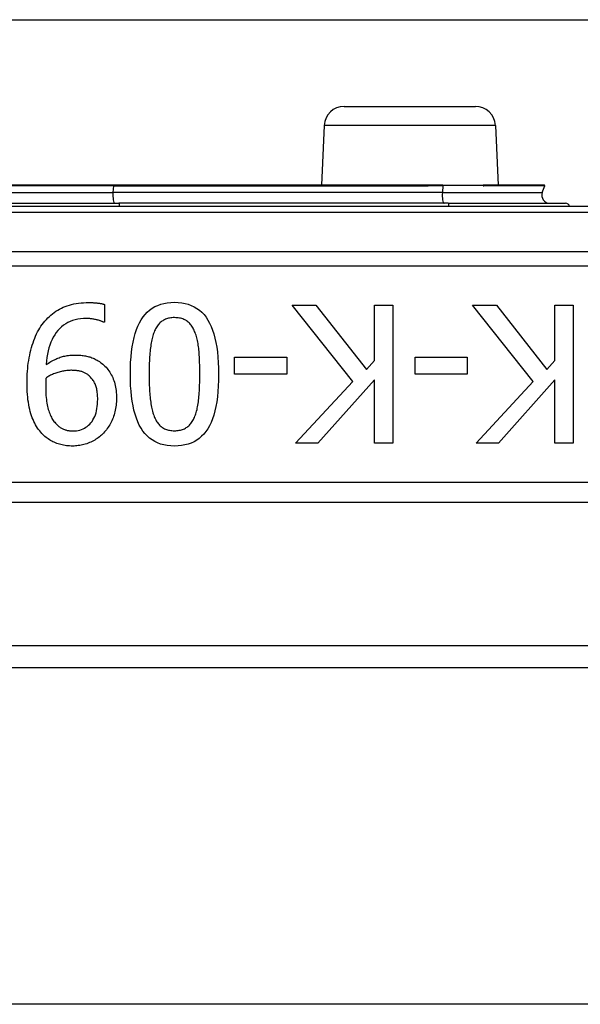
# Model space of a CAD drawing. Header units: inches. Extents: x 17 to 570, y 51 to 268.
# Tile 91 of 211: x 98.384 to 98.943, y 148.365 to 149.348. Entities that reach past the tile are written whole.
import ezdxf

# ---------------------------------------------------------------- set-up
doc = ezdxf.new("R2010")
doc.units = ezdxf.units.IN
doc.header["$MEASUREMENT"] = 0
doc.layers.add('Visible Edges(ANSI)', color=7, linetype='Continuous', lineweight=25)
doc.layers.add('Visible Tangent Edges(ANSI)', color=7, linetype='Continuous', lineweight=25)

msp = doc.modelspace()

# ---------------------------------------------------------------- linework, layer by layer
at = {"layer": 'Visible Edges(ANSI)'}
for p, q in [((78.00553, 149.34812), (135.94153, 149.34812)), ((98.70754, 149.26162), (98.83852, 149.26162)), ((98.68756, 149.24249), (98.68496, 149.18279)), ((98.8585, 149.24249), (98.86111, 149.18279)), ((98.47719, 149.18279), (98.36887, 149.18279)), ((98.78762, 149.18279), (98.47719, 149.18279)), ((98.79332, 149.18279), (98.78762, 149.18279)), ((98.80613, 149.18279), (98.79332, 149.18279)), ((98.80613, 149.18279), (98.84614, 149.18279)), ((98.84675, 149.18279), (98.84614, 149.18279)), ((98.90744, 149.18279), (98.84675, 149.18279)), ((98.90533, 149.17544), (98.90781, 149.18227)), ((99.36413, 149.16162), (97.48194, 149.16162)), ((98.36368, 149.16487), (98.48239, 149.16487)), ((98.81126, 149.16487), (98.48239, 149.16487)), ((98.81126, 149.16487), (98.9286, 149.16487)), ((98.4682, 149.06384), (98.4682, 149.04608)), ((98.71599, 148.98679), (98.65558, 149.06306)), ((98.65558, 149.06306), (98.67936, 149.06306)), ((98.67936, 149.06306), (98.72972, 148.99896)), ((98.73776, 149.06306), (98.75608, 149.06306)), ((98.73776, 149.008), (98.73776, 149.06306)), ((98.75608, 149.06306), (98.75608, 148.92526)), ((98.89622, 148.98679), (98.8358, 149.06306)), ((98.8358, 149.06306), (98.85959, 149.06306)), ((98.85959, 149.06306), (98.90995, 148.99896)), ((98.91799, 149.06306), (98.9363, 149.06306)), ((98.91799, 149.008), (98.91799, 149.06306)), ((98.9363, 149.06306), (98.9363, 148.92526)), ((98.4682, 149.04608), (98.46731, 149.04608)), ((98.59807, 148.99438), (98.59807, 149.01113)), ((98.59807, 149.01113), (98.65022, 149.01113)), ((98.65022, 149.01113), (98.65022, 148.99438)), ((98.72972, 148.99896), (98.73776, 149.008)), ((98.7783, 148.99438), (98.7783, 149.01113)), ((98.7783, 149.01113), (98.83044, 149.01113)), ((98.83044, 149.01113), (98.83044, 148.99438)), ((98.90995, 148.99896), (98.91799, 149.008)), ((98.65022, 148.99438), (98.59807, 148.99438)), ((98.83044, 148.99438), (98.7783, 148.99438)), ((98.65893, 148.92526), (98.71599, 148.98679)), ((98.73776, 148.98857), (98.68126, 148.92526)), ((98.73776, 148.92526), (98.73776, 148.98857)), ((98.83915, 148.92526), (98.89622, 148.98679)), ((98.91799, 148.98857), (98.86149, 148.92526)), ((98.91799, 148.92526), (98.91799, 148.98857)), ((98.68126, 148.92526), (98.65893, 148.92526)), ((98.75608, 148.92526), (98.73776, 148.92526)), ((98.86149, 148.92526), (98.83915, 148.92526)), ((98.9363, 148.92526), (98.91799, 148.92526)), ((97.67303, 148.86635), (99.17303, 148.86635)), ((99.05295, 148.72312), (97.79311, 148.72312)), ((99.03853, 148.70112), (97.80753, 148.70112)), ((99.03853, 148.36512), (97.80753, 148.36512))]:
    msp.add_line(p, q, dxfattribs=at)
at = {"layer": 'Visible Edges(ANSI)', "flags": 128}
for points in [[(98.406, 149.04374), (98.40735, 149.04549), (98.40874, 149.04717), (98.41017, 149.04878), (98.41165, 149.05032), (98.41317, 149.05179), (98.41474, 149.05319), (98.41636, 149.05452), (98.41801, 149.05577), (98.41972, 149.05696), (98.42147, 149.05808), (98.42326, 149.05912), (98.4251, 149.0601), (98.427, 149.061), (98.42896, 149.06182), (98.431, 149.06256), (98.43311, 149.06323), (98.4353, 149.06382), (98.43755, 149.06433), (98.43987, 149.06476), (98.44227, 149.06511), (98.44474, 149.06538), (98.44728, 149.06558), (98.44989, 149.0657), (98.45257, 149.06574)], [(98.45257, 149.06574), (98.45319, 149.06573), (98.45381, 149.06572), (98.45444, 149.06571), (98.45508, 149.06569), (98.45573, 149.06567), (98.45638, 149.06564), (98.45704, 149.0656), (98.4577, 149.06556), (98.45838, 149.06552), (98.45906, 149.06546), (98.45975, 149.06541), (98.46044, 149.06534), (98.46113, 149.06527), (98.46182, 149.06519), (98.4625, 149.0651), (98.46316, 149.065), (98.46382, 149.06489), (98.46447, 149.06477), (98.46512, 149.06464), (98.46575, 149.0645), (98.46638, 149.06435), (98.46699, 149.06419), (98.4676, 149.06402), (98.4682, 149.06384)], [(98.494, 148.99416), (98.49407, 149.0002), (98.4943, 149.00597), (98.49467, 149.01146), (98.49519, 149.01668), (98.49587, 149.02163), (98.49669, 149.0263), (98.49766, 149.0307), (98.49879, 149.03483), (98.50006, 149.03868), (98.50148, 149.04226), (98.50305, 149.04556), (98.50477, 149.04859), (98.50665, 149.05137), (98.50869, 149.0539), (98.51089, 149.05619), (98.51325, 149.05824), (98.51578, 149.06005), (98.51846, 149.06162), (98.52131, 149.06294), (98.52433, 149.06403), (98.5275, 149.06487), (98.53083, 149.06548), (98.53433, 149.06584), (98.53799, 149.06596)], [(98.53799, 149.06596), (98.5417, 149.06584), (98.54525, 149.06547), (98.54862, 149.06485), (98.55183, 149.06399), (98.55487, 149.06289), (98.55774, 149.06153), (98.56045, 149.05994), (98.56298, 149.05809), (98.56535, 149.056), (98.56754, 149.05367), (98.56957, 149.05109), (98.57144, 149.04826), (98.57314, 149.04518), (98.57469, 149.04184), (98.5761, 149.03825), (98.57736, 149.03439), (98.57847, 149.03028), (98.57943, 149.02591), (98.58025, 149.02128), (98.58092, 149.0164), (98.58143, 149.01125), (98.5818, 149.00585), (98.58203, 149.00019), (98.5821, 148.99427)], [(98.39082, 148.98589), (98.39084, 148.98873), (98.39092, 148.99154), (98.39106, 148.99433), (98.39125, 148.99709), (98.39149, 148.99982), (98.39178, 149.00253), (98.39213, 149.00522), (98.39253, 149.00788), (98.39298, 149.01052), (98.39349, 149.01313), (98.39405, 149.01572), (98.39467, 149.01828), (98.39534, 149.02079), (98.39605, 149.02323), (98.39682, 149.02561), (98.39764, 149.02791), (98.39851, 149.03013), (98.39943, 149.03229), (98.4004, 149.03438), (98.40142, 149.03639), (98.40249, 149.03834), (98.40361, 149.04021), (98.40478, 149.04201), (98.406, 149.04374)], [(98.45011, 149.04977), (98.44715, 149.04968), (98.4443, 149.04944), (98.44155, 149.04902), (98.43891, 149.04844), (98.43638, 149.04769), (98.43396, 149.04678), (98.43165, 149.0457), (98.42944, 149.04446), (98.42734, 149.04305), (98.42535, 149.04147), (98.42347, 149.03973), (98.42169, 149.03782), (98.42003, 149.03576), (98.4185, 149.03355), (98.41708, 149.03121), (98.41579, 149.02872), (98.41463, 149.0261), (98.41358, 149.02333), (98.41266, 149.02042), (98.41187, 149.01737), (98.41119, 149.01418), (98.41064, 149.01085), (98.41022, 149.00738), (98.40991, 149.00376)], [(98.46731, 149.04608), (98.4669, 149.0463), (98.46646, 149.04652), (98.46598, 149.04674), (98.46546, 149.04696), (98.46491, 149.04717), (98.46432, 149.04738), (98.4637, 149.04759), (98.46304, 149.04779), (98.46235, 149.048), (98.46162, 149.0482), (98.46085, 149.0484), (98.46005, 149.04859), (98.45923, 149.04878), (98.45841, 149.04895), (98.45759, 149.04911), (98.45676, 149.04925), (98.45594, 149.04937), (98.45511, 149.04947), (98.45428, 149.04956), (98.45345, 149.04964), (98.45262, 149.04969), (98.45178, 149.04973), (98.45095, 149.04976), (98.45011, 149.04977)], [(98.53799, 149.05066), (98.53675, 149.05064), (98.53553, 149.05056), (98.53436, 149.05043), (98.53322, 149.05026), (98.53212, 149.05003), (98.53106, 149.04975), (98.53003, 149.04943), (98.52903, 149.04905), (98.52808, 149.04862), (98.52716, 149.04814), (98.52628, 149.04761), (98.52543, 149.04703), (98.52462, 149.0464), (98.52383, 149.04572), (98.52308, 149.04499), (98.52236, 149.04421), (98.52167, 149.04338), (98.52101, 149.0425), (98.52037, 149.04156), (98.51977, 149.04058), (98.5192, 149.03955), (98.51866, 149.03846), (98.51815, 149.03733), (98.51767, 149.03614)], [(98.55865, 149.03581), (98.55819, 149.03698), (98.55769, 149.0381), (98.55717, 149.03918), (98.55661, 149.04021), (98.55602, 149.04119), (98.5554, 149.04213), (98.55474, 149.04303), (98.55406, 149.04387), (98.55334, 149.04468), (98.55259, 149.04543), (98.55181, 149.04614), (98.551, 149.04681), (98.55015, 149.04742), (98.54926, 149.04799), (98.54832, 149.04849), (98.54735, 149.04895), (98.54633, 149.04935), (98.54526, 149.0497), (98.54416, 149.04999), (98.54301, 149.05023), (98.54182, 149.05042), (98.54059, 149.05055), (98.53931, 149.05063), (98.53799, 149.05066)], [(98.51767, 149.03614), (98.51723, 149.03498), (98.51682, 149.03377), (98.51643, 149.03251), (98.51606, 149.03119), (98.51571, 149.02983), (98.51538, 149.02841), (98.51507, 149.02694), (98.51479, 149.02542), (98.51453, 149.02385), (98.51429, 149.02223), (98.51407, 149.02056), (98.51387, 149.01884), (98.51369, 149.01706), (98.51353, 149.01523), (98.51338, 149.01336), (98.51325, 149.01143), (98.51314, 149.00945), (98.51304, 149.00742), (98.51295, 149.00534), (98.51288, 149.0032), (98.51283, 149.00102), (98.51279, 148.99878), (98.51276, 148.9965), (98.51276, 148.99416)], [(98.56334, 148.99427), (98.56333, 148.99666), (98.56332, 148.99898), (98.56328, 149.00123), (98.56324, 149.00341), (98.56319, 149.00553), (98.56312, 149.00759), (98.56304, 149.00957), (98.56294, 149.01149), (98.56284, 149.01334), (98.56272, 149.01513), (98.56259, 149.01685), (98.56245, 149.0185), (98.56228, 149.02011), (98.56209, 149.02168), (98.56187, 149.02323), (98.56163, 149.02474), (98.56135, 149.02623), (98.56105, 149.02769), (98.56072, 149.02911), (98.56036, 149.03051), (98.55998, 149.03188), (98.55956, 149.03322), (98.55912, 149.03453), (98.55865, 149.03581)], [(98.40991, 149.00376), (98.41114, 149.00458), (98.41235, 149.00536), (98.41356, 149.0061), (98.41475, 149.00681), (98.41594, 149.00747), (98.41711, 149.0081), (98.41828, 149.00869), (98.41944, 149.00925), (98.42059, 149.00976), (98.42173, 149.01024), (98.42286, 149.01067), (98.42398, 149.01108), (98.42511, 149.01144), (98.42625, 149.01177), (98.42741, 149.01208), (98.42858, 149.01235), (98.42978, 149.01259), (98.43099, 149.01279), (98.43222, 149.01297), (98.43346, 149.01311), (98.43472, 149.01322), (98.436, 149.0133), (98.4373, 149.01335), (98.43861, 149.01336)], [(98.43861, 149.01336), (98.43987, 149.01335), (98.44111, 149.01332), (98.44233, 149.01326), (98.44353, 149.01318), (98.44471, 149.01307), (98.44588, 149.01295), (98.44703, 149.01279), (98.44816, 149.01262), (98.44928, 149.01242), (98.45037, 149.0122), (98.45145, 149.01196), (98.45251, 149.01169), (98.45356, 149.01139), (98.45462, 149.01104), (98.45567, 149.01066), (98.45672, 149.01023), (98.45778, 149.00975), (98.45884, 149.00923), (98.45989, 149.00867), (98.46095, 149.00807), (98.46201, 149.00742), (98.46307, 149.00673), (98.46413, 149.00599), (98.46519, 149.00521)], [(98.46519, 149.00521), (98.46639, 149.00424), (98.46754, 149.00323), (98.46865, 149.00218), (98.4697, 149.00109), (98.47071, 148.99995), (98.47166, 148.99878), (98.47257, 148.99756), (98.47342, 148.9963), (98.47423, 148.99501), (98.47499, 148.99367), (98.4757, 148.99229), (98.47635, 148.99086), (98.47696, 148.9894), (98.47751, 148.98788), (98.47801, 148.98632), (98.47846, 148.9847), (98.47886, 148.98304), (98.4792, 148.98133), (98.47949, 148.97957), (98.47973, 148.97776), (98.47991, 148.9759), (98.48004, 148.974), (98.48012, 148.97204), (98.48015, 148.97004)], [(98.43448, 148.99807), (98.43349, 148.99805), (98.43248, 148.99801), (98.43146, 148.99794), (98.43043, 148.99784), (98.42939, 148.99771), (98.42834, 148.99755), (98.42727, 148.99736), (98.42619, 148.99715), (98.4251, 148.9969), (98.42399, 148.99663), (98.42288, 148.99633), (98.42175, 148.996), (98.42062, 148.99565), (98.41952, 148.99527), (98.41845, 148.99488), (98.41739, 148.99447), (98.41636, 148.99404), (98.41536, 148.99359), (98.41437, 148.99312), (98.41341, 148.99263), (98.41247, 148.99212), (98.41156, 148.99159), (98.41067, 148.99104), (98.4098, 148.99047)], [(98.45201, 148.99326), (98.45141, 148.99373), (98.4508, 148.99418), (98.45017, 148.99459), (98.44953, 148.99498), (98.44889, 148.99534), (98.44823, 148.99568), (98.44756, 148.99599), (98.44687, 148.99627), (98.44618, 148.99652), (98.44547, 148.99675), (98.44476, 148.99695), (98.44403, 148.99712), (98.44329, 148.99727), (98.44254, 148.99741), (98.44178, 148.99753), (98.441, 148.99764), (98.44022, 148.99774), (98.43943, 148.99783), (98.43863, 148.9979), (98.43782, 148.99796), (98.437, 148.99801), (98.43617, 148.99804), (98.43533, 148.99806), (98.43448, 148.99807)], [(98.53799, 148.92247), (98.5343, 148.92259), (98.53077, 148.92296), (98.52741, 148.92359), (98.52421, 148.92445), (98.52119, 148.92557), (98.51833, 148.92694), (98.51563, 148.92855), (98.5131, 148.93041), (98.51074, 148.93252), (98.50855, 148.93488), (98.50652, 148.93748), (98.50466, 148.94034), (98.50296, 148.94344), (98.5014, 148.94679), (98.49999, 148.9504), (98.49874, 148.95426), (98.49762, 148.95836), (98.49666, 148.96272), (98.49585, 148.96733), (98.49518, 148.9722), (98.49466, 148.97731), (98.49429, 148.98268), (98.49407, 148.98829), (98.494, 148.99416)], [(98.51276, 148.99416), (98.51276, 148.99182), (98.51279, 148.98953), (98.51283, 148.9873), (98.51288, 148.98512), (98.51295, 148.98299), (98.51304, 148.98091), (98.51314, 148.97889), (98.51325, 148.97691), (98.51338, 148.97499), (98.51353, 148.97312), (98.51369, 148.9713), (98.51387, 148.96954), (98.51407, 148.96782), (98.51429, 148.96615), (98.51454, 148.96453), (98.5148, 148.96295), (98.51509, 148.96143), (98.51541, 148.95995), (98.51575, 148.95851), (98.51611, 148.95713), (98.51649, 148.95579), (98.5169, 148.9545), (98.51733, 148.95326), (98.51778, 148.95206)], [(98.5821, 148.99427), (98.58203, 148.98819), (98.5818, 148.98239), (98.58143, 148.97687), (98.5809, 148.97163), (98.58023, 148.96667), (98.57941, 148.96198), (98.57843, 148.95758), (98.57731, 148.95345), (98.57604, 148.9496), (98.57462, 148.94603), (98.57305, 148.94274), (98.57132, 148.93972), (98.56945, 148.93697), (98.56741, 148.93445), (98.5652, 148.93217), (98.56283, 148.93014), (98.5603, 148.92834), (98.5576, 148.92678), (98.55474, 148.92546), (98.55172, 148.92439), (98.54853, 148.92355), (98.54518, 148.92295), (98.54167, 148.92259), (98.53799, 148.92247)], [(98.55854, 148.95228), (98.55899, 148.95348), (98.55942, 148.95473), (98.55982, 148.95603), (98.5602, 148.95738), (98.56055, 148.95879), (98.56088, 148.96024), (98.56119, 148.96174), (98.56147, 148.9633), (98.56172, 148.96491), (98.56195, 148.96657), (98.56216, 148.96828), (98.56234, 148.97004), (98.5625, 148.97184), (98.56264, 148.97369), (98.56278, 148.97557), (98.56289, 148.97749), (98.563, 148.97946), (98.56309, 148.98146), (98.56317, 148.98349), (98.56323, 148.98557), (98.56328, 148.98769), (98.56331, 148.98984), (98.56333, 148.99204), (98.56334, 148.99427)], [(98.40578, 148.93486), (98.40461, 148.93616), (98.40349, 148.93752), (98.40241, 148.93895), (98.40138, 148.94045), (98.40039, 148.94201), (98.39944, 148.94363), (98.39854, 148.94532), (98.39769, 148.94707), (98.39688, 148.94889), (98.39612, 148.95078), (98.3954, 148.95273), (98.39473, 148.95474), (98.3941, 148.95683), (98.39353, 148.95902), (98.39302, 148.96129), (98.39255, 148.96366), (98.39215, 148.96612), (98.39179, 148.96867), (98.3915, 148.97131), (98.39125, 148.97405), (98.39106, 148.97687), (98.39093, 148.97979), (98.39084, 148.9828), (98.39082, 148.98589)], [(98.4098, 148.99047), (98.40978, 148.99024), (98.40976, 148.99), (98.40974, 148.98974), (98.40973, 148.98947), (98.40971, 148.98919), (98.40969, 148.9889), (98.40967, 148.98859), (98.40965, 148.98826), (98.40963, 148.98793), (98.40961, 148.98758), (98.4096, 148.98722), (98.40958, 148.98684), (98.40956, 148.98646), (98.40954, 148.98607), (98.40953, 148.98567), (98.40951, 148.98526), (98.4095, 148.98485), (98.40949, 148.98443), (98.40948, 148.984), (98.40948, 148.98357), (98.40947, 148.98313), (98.40947, 148.98268), (98.40947, 148.98222), (98.40947, 148.98176)], [(98.46139, 148.96926), (98.46137, 148.97069), (98.46133, 148.97207), (98.46125, 148.97342), (98.46114, 148.97472), (98.461, 148.97598), (98.46083, 148.9772), (98.46063, 148.97837), (98.4604, 148.9795), (98.46013, 148.98059), (98.45984, 148.98164), (98.45951, 148.98264), (98.45916, 148.98361), (98.45877, 148.98453), (98.45834, 148.98544), (98.45787, 148.98632), (98.45737, 148.98719), (98.45683, 148.98802), (98.45625, 148.98884), (98.45564, 148.98963), (98.45499, 148.9904), (98.4543, 148.99115), (98.45357, 148.99188), (98.45281, 148.99258), (98.45201, 148.99326)], [(98.40947, 148.98176), (98.40948, 148.97947), (98.40954, 148.97725), (98.40963, 148.97511), (98.40975, 148.97303), (98.40991, 148.97102), (98.41011, 148.96909), (98.41034, 148.96723), (98.41061, 148.96544), (98.41091, 148.96372), (98.41125, 148.96207), (98.41162, 148.96049), (98.41203, 148.95898), (98.41248, 148.95754), (98.41295, 148.95615), (98.41344, 148.95482), (98.41397, 148.95355), (98.41452, 148.95233), (98.4151, 148.95117), (98.41571, 148.95006), (98.41635, 148.94901), (98.41702, 148.94801), (98.41771, 148.94707), (98.41843, 148.94619), (98.41918, 148.94536)], [(98.43649, 148.93754), (98.43835, 148.9376), (98.44016, 148.93777), (98.44189, 148.93805), (98.44357, 148.93845), (98.44518, 148.93896), (98.44672, 148.93958), (98.4482, 148.94032), (98.44962, 148.94117), (98.45097, 148.94213), (98.45225, 148.9432), (98.45348, 148.94439), (98.45463, 148.9457), (98.45571, 148.9471), (98.4567, 148.94861), (98.45759, 148.95022), (98.45839, 148.95194), (98.45909, 148.95375), (98.4597, 148.95566), (98.46022, 148.95768), (98.46064, 148.95979), (98.46097, 148.96201), (98.4612, 148.96432), (98.46134, 148.96674), (98.46139, 148.96926)], [(98.48015, 148.97004), (98.48013, 148.96828), (98.48005, 148.96655), (98.47993, 148.96485), (98.47976, 148.96316), (98.47955, 148.96151), (98.47928, 148.95988), (98.47897, 148.95827), (98.47861, 148.95669), (98.4782, 148.95513), (98.47775, 148.9536), (98.47724, 148.95209), (98.47669, 148.95061), (98.47609, 148.94916), (98.47546, 148.94774), (98.4748, 148.94635), (98.47409, 148.945), (98.47336, 148.94368), (98.47258, 148.9424), (98.47178, 148.94115), (98.47093, 148.93994), (98.47005, 148.93876), (98.46914, 148.93761), (98.46818, 148.9365), (98.4672, 148.93542)], [(98.41918, 148.94536), (98.41985, 148.94464), (98.42052, 148.94395), (98.4212, 148.9433), (98.42188, 148.94269), (98.42256, 148.94212), (98.42324, 148.94159), (98.42393, 148.9411), (98.42461, 148.94065), (98.4253, 148.94023), (98.426, 148.93985), (98.42669, 148.93952), (98.42739, 148.93922), (98.42809, 148.93895), (98.4288, 148.93871), (98.42953, 148.93849), (98.43026, 148.93829), (98.431, 148.93811), (98.43176, 148.93796), (98.43252, 148.93783), (98.43329, 148.93773), (98.43408, 148.93765), (98.43487, 148.93759), (98.43567, 148.93756), (98.43649, 148.93754)], [(98.51778, 148.95206), (98.51826, 148.95091), (98.51877, 148.94981), (98.51931, 148.94876), (98.51987, 148.94775), (98.52047, 148.94679), (98.52109, 148.94588), (98.52174, 148.94501), (98.52242, 148.94419), (98.52313, 148.94342), (98.52387, 148.9427), (98.52463, 148.94202), (98.52543, 148.9414), (98.52626, 148.94082), (98.52713, 148.94029), (98.52804, 148.93981), (98.52898, 148.93938), (98.52997, 148.939), (98.531, 148.93867), (98.53207, 148.9384), (98.53317, 148.93817), (98.53432, 148.93799), (98.5355, 148.93787), (98.53673, 148.93779), (98.53799, 148.93777)], [(98.53799, 148.93777), (98.53926, 148.93779), (98.54048, 148.93787), (98.54167, 148.93799), (98.54282, 148.93817), (98.54394, 148.9384), (98.54501, 148.93867), (98.54605, 148.939), (98.54705, 148.93938), (98.54801, 148.93981), (98.54893, 148.94029), (98.54982, 148.94082), (98.55067, 148.9414), (98.55148, 148.94203), (98.55227, 148.94271), (98.55302, 148.94344), (98.55375, 148.94422), (98.55445, 148.94505), (98.55512, 148.94593), (98.55576, 148.94686), (98.55637, 148.94785), (98.55696, 148.94888), (98.55751, 148.94996), (98.55804, 148.9511), (98.55854, 148.95228)], [(98.43638, 148.92247), (98.43481, 148.92249), (98.43326, 148.92256), (98.43174, 148.92267), (98.43025, 148.92282), (98.42878, 148.92302), (98.42733, 148.92326), (98.42591, 148.92355), (98.42452, 148.92388), (98.42314, 148.92426), (98.4218, 148.92468), (98.42048, 148.92514), (98.41918, 148.92565), (98.41791, 148.9262), (98.41667, 148.92679), (98.41545, 148.92742), (98.41427, 148.92809), (98.41311, 148.9288), (98.41198, 148.92955), (98.41088, 148.93033), (98.4098, 148.93116), (98.40875, 148.93203), (98.40773, 148.93293), (98.40674, 148.93388), (98.40578, 148.93486)], [(98.4672, 148.93542), (98.46623, 148.93442), (98.46523, 148.93345), (98.46418, 148.93252), (98.46311, 148.93163), (98.462, 148.93078), (98.46085, 148.92996), (98.45966, 148.92919), (98.45844, 148.92845), (98.45718, 148.92775), (98.45588, 148.92709), (98.45455, 148.92646), (98.45318, 148.92587), (98.45179, 148.92533), (98.4504, 148.92483), (98.44901, 148.92438), (98.44762, 148.92398), (98.44622, 148.92363), (98.44482, 148.92332), (98.44342, 148.92306), (98.44202, 148.92285), (98.44061, 148.92268), (98.4392, 148.92256), (98.43779, 148.92249), (98.43638, 148.92247)]]:
    msp.add_lwpolyline(points, dxfattribs=at)
at = {"layer": 'Visible Edges(ANSI)'}
for centre, radius, start, end in [((98.70754, 149.24162), 0.02, 90, 177.5), ((98.83852, 149.24162), 0.02, 2.5, 90), ((98.90744, 149.1824), 0.000394, 340, 90), ((98.91273, 149.17275), 0.00787, 160, 270), ((98.9286, 149.16094), 0.00394, 10.02047, 90)]:
    msp.add_arc(centre, radius, start, end, dxfattribs=at)
at = {"layer": 'Visible Tangent Edges(ANSI)'}
for p, q in [((98.8585, 149.24249), (98.68756, 149.24249)), ((98.47728, 149.18227), (98.36878, 149.18227)), ((98.47728, 149.18227), (98.47667, 149.17544)), ((98.47728, 149.18227), (98.78771, 149.18227)), ((98.79337, 149.18253), (98.80617, 149.18253)), ((98.80617, 149.18253), (98.80554, 149.17544)), ((98.84624, 149.18253), (98.80617, 149.18253)), ((98.90781, 149.18227), (98.84695, 149.18227)), ((98.36939, 149.17544), (98.47667, 149.17544)), ((98.80554, 149.17544), (98.47667, 149.17544)), ((98.80554, 149.17544), (98.90533, 149.17544)), ((97.48194, 149.15586), (99.36413, 149.15586)), ((99.17303, 149.11621), (97.67303, 149.11621)), ((97.67303, 149.10229), (99.17303, 149.10229)), ((99.17303, 148.88603), (97.67303, 148.88603))]:
    msp.add_line(p, q, dxfattribs=at)
at = {"layer": 'Visible Tangent Edges(ANSI)', "flags": 128}
for points in [[(98.78762, 149.18279), (98.78786, 149.18279), (98.78811, 149.18279), (98.78835, 149.18279), (98.78859, 149.18278), (98.78883, 149.18277), (98.78907, 149.18277), (98.78931, 149.18276), (98.78956, 149.18275), (98.7898, 149.18274), (98.79004, 149.18272), (98.79028, 149.18271), (98.79052, 149.1827), (98.79076, 149.18269), (98.791, 149.18267), (98.79123, 149.18266), (98.79147, 149.18265), (98.79171, 149.18263), (98.79195, 149.18262), (98.79219, 149.1826), (98.79242, 149.18259), (98.79266, 149.18257), (98.7929, 149.18256), (98.79313, 149.18254), (98.79337, 149.18253)], [(98.78771, 149.18227), (98.78795, 149.18227), (98.78818, 149.18227), (98.78842, 149.18227), (98.78865, 149.18228), (98.78889, 149.18228), (98.78912, 149.18229), (98.78936, 149.1823), (98.78959, 149.18231), (98.78983, 149.18232), (98.79007, 149.18233), (98.7903, 149.18235), (98.79054, 149.18236), (98.79077, 149.18237), (98.79101, 149.18239), (98.79124, 149.1824), (98.79148, 149.18241), (98.79172, 149.18243), (98.79195, 149.18244), (98.79219, 149.18246), (98.79242, 149.18247), (98.79266, 149.18248), (98.79289, 149.1825), (98.79313, 149.18251), (98.79337, 149.18253)], [(98.84624, 149.18253), (98.84628, 149.18255), (98.84632, 149.18256), (98.84636, 149.18258), (98.8464, 149.1826), (98.84643, 149.18261), (98.84646, 149.18263), (98.84649, 149.18264), (98.84651, 149.18266), (98.84654, 149.18267), (98.84656, 149.18269), (98.84658, 149.1827), (98.8466, 149.18271), (98.84662, 149.18272), (98.84663, 149.18274), (98.84665, 149.18275), (98.84666, 149.18276), (98.84667, 149.18276), (98.84669, 149.18277), (98.8467, 149.18278), (98.84671, 149.18278), (98.84672, 149.18279), (98.84673, 149.18279), (98.84674, 149.18279), (98.84675, 149.18279)], [(98.84624, 149.18253), (98.84626, 149.18251), (98.84629, 149.18249), (98.84631, 149.18247), (98.84634, 149.18246), (98.84637, 149.18244), (98.84639, 149.18242), (98.84642, 149.18241), (98.84645, 149.18239), (98.84648, 149.18238), (98.84651, 149.18236), (98.84654, 149.18235), (98.84657, 149.18234), (98.8466, 149.18233), (98.84663, 149.18232), (98.84666, 149.18231), (98.84669, 149.1823), (98.84672, 149.18229), (98.84675, 149.18228), (98.84679, 149.18228), (98.84682, 149.18227), (98.84685, 149.18227), (98.84689, 149.18227), (98.84692, 149.18227), (98.84695, 149.18227)]]:
    msp.add_lwpolyline(points, dxfattribs=at)
at = {"layer": 'Visible Tangent Edges(ANSI)'}
for centre, major_axis, ratio, start_param in [((98.47719, 149.1824), (0, 0.000394), 0.245714, 4.363323), ((98.78762, 149.1824), (0, 0.000394), 0.245714, 4.363323), ((98.79332, 149.1826), (0, 0.000197), 0.245714, 4.363323), ((98.80613, 149.1826), (0, 0.000197), 0.245714, 4.363323), ((98.84614, 149.1826), (0, 0.000197), 0.542742, 4.363323), ((98.84675, 149.1824), (0, 0.000394), 0.548442, 4.363323), ((98.47849, 149.17275), (0, -0.00787), 0.245714, 4.363323), ((98.80736, 149.17275), (0, -0.00787), 0.245714, 4.363323), ((98.48239, 149.16094), (0, 0.00394), 0.245714, 4.887279), ((98.81126, 149.16094), (0, 0.00394), 0.245714, 4.887279)]:
    msp.add_ellipse(centre, major_axis=major_axis, ratio=ratio, start_param=start_param, end_param=6.283185, dxfattribs=at)

doc.saveas('drawing.dxf')
